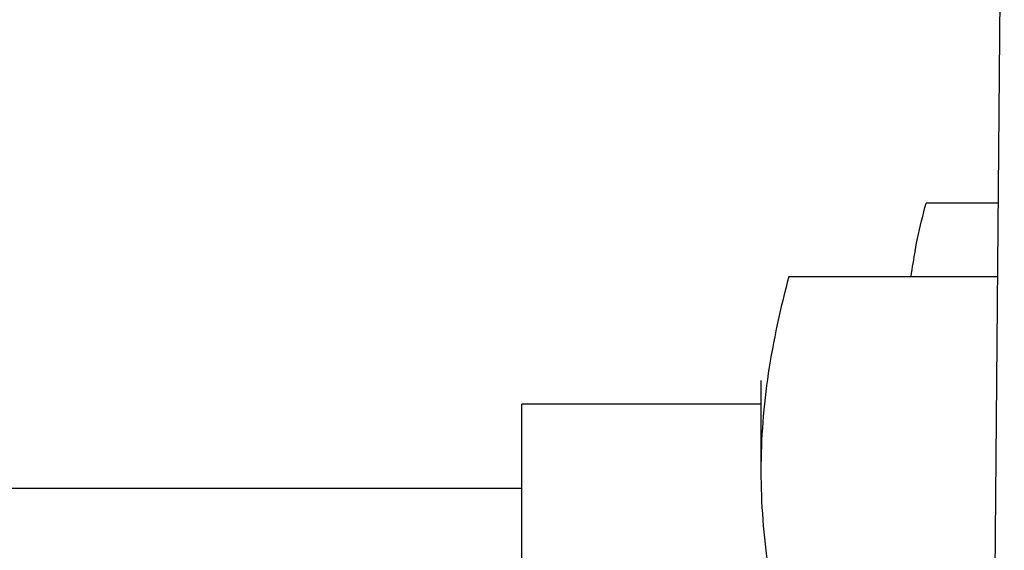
# Model space of a CAD drawing. Header units: inches. Extents: x 0 to 22, y 0 to 17.
# Tile 32 of 37: x 8.733 to 8.985, y 13.792 to 13.927. Entities that reach past the tile are written whole.
import ezdxf

# ---------------------------------------------------------------- set-up
doc = ezdxf.new("R2010")
doc.units = ezdxf.units.IN
doc.header["$LTSCALE"] = 1.21
doc.header["$MEASUREMENT"] = 0
doc.layers.get('0').update_dxf_attribs({"linetype": 'CONTINUOUS'})
doc.layers.add('DIMENSIONS', color=7, linetype='CONTINUOUS')
doc.styles.get("Standard").update_dxf_attribs({"font": 'txt', "width": 0.8})
doc.dimstyles.new('DIMSTYLE_2', dxfattribs={"dimtxt": 0.125, "dimasz": 0.18, "dimexe": 0.18, "dimexo": 0.0625, "dimgap": 0.09, "dimtad": 0, "dimtih": 1, "dimtoh": 1, "dimdec": 3, "dimzin": 4, "dimdsep": 46, "dimtxsty": 'STANDARD', "dimblk": '_FILLED', "dimblk1": '_FILLED', "dimblk2": '_FILLED', "dimcen": 0.09, "dimadec": 0, "dimazin": 0, "dimtp": 0.01, "dimtm": 0.01, "dimtfac": 1, "dimtdec": 3, "dimtofl": 0, "dimtmove": 0, "dimatfit": 3, "dimldrblk": '_FILLED', "dimfxl": 1, "dimtolj": 1, "dimtzin": 4, "dimarcsym": 0})

# ---------------------------------------------------------------- blocks, each defined once
blk = doc.blocks.new('_FILLED')
at = {"color": 0, "linetype": 'BYBLOCK'}
blk.add_solid([(0, 0), (-1, 0.1736111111), (-1, -0.1736111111)], dxfattribs=at)
blk = doc.blocks.new('*D22')
at = {"layer": 'DIMENSIONS', "color": 2, "linetype": 'CONTINUOUS'}
for p, q in [((7.636400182, 14.0692803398), (7.636400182, 14.4292803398)), ((8.942042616, 14.0692803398), (7.511400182, 14.0692803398)), ((8.942042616, 13.2932803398), (7.511400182, 13.2932803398)), ((7.636400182, 13.2932803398), (7.636400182, 12.9332803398))]:
    blk.add_line(p, q, dxfattribs=at)
at = {"layer": 'DIMENSIONS', "color": 2, "linetype": 'CONTINUOUS', "xscale": 0.18, "yscale": 0.18, "zscale": 0.18}
for p, rotation in [((7.636400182, 14.0692803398), 270), ((7.636400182, 13.2932803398), 90)]:
    blk.add_blockref('_FILLED', p, dxfattribs=dict(at, rotation=rotation))
at = {"layer": 'DIMENSIONS', "color": 2, "linetype": 'CONTINUOUS', "insert": (7.636400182, 13.7437803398), "char_height": 0.125, "width": 1.225, "attachment_point": 2, "line_spacing_factor": 0.9}
blk.add_mtext('.776{\\Ftxt.shx;\\W1.000000;\\H0.125000; }[19.71]', dxfattribs=at)

msp = doc.modelspace()

# ---------------------------------------------------------------- linework, layer by layer
at = {"color": 7, "linetype": 'CONTINUOUS'}
for p, q in [((8.981400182, 13.6892803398), (8.9845433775, 14.0494548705)), ((8.9830699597, 13.8806179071), (8.9645816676, 13.8806179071)), ((8.861400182, 13.7880466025), (8.861400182, 13.8292803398)), ((8.922400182, 13.8292803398), (8.861400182, 13.8292803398)), ((8.861400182, 13.8077803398), (8.636400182, 13.8077803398))]:
    msp.add_line(p, q, dxfattribs=at)
at = {"color": 6, "linetype": 'CONTINUOUS'}
for p, q in [((8.9295299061, 13.8618888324), (8.9829065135, 13.8618888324)), ((8.922400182, 13.8352803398), (8.922400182, 13.8122367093))]:
    msp.add_line(p, q, dxfattribs=at)
at = {"color": 7, "linetype": 'CONTINUOUS'}
msp.add_arc((9.1003179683, 13.8418286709), 0.1410836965, 169.089605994, 171.8236632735, dxfattribs=at)
msp.add_open_spline([(8.9617844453, 13.8685320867), (8.9619785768, 13.8695428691), (8.9628001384, 13.8735962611), (8.9637776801, 13.8776173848), (8.9645816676, 13.8806179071)], degree=3, knots=[0, 0, 0, 0, 0.2488755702, 1, 1, 1, 1], dxfattribs=at)
at = {"color": 6, "linetype": 'CONTINUOUS'}
for points, knots in [([(8.9295299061, 13.8618888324), (8.927345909, 13.8537380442), (8.9246391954, 13.8413841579), (8.9227260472, 13.8247187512), (8.922400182, 13.8163902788), (8.922400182, 13.8122367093)], [0, 0, 0, 0, 0.5033879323, 0.7522187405, 1, 1, 1, 1]), ([(8.922400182, 13.8122367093), (8.922400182, 13.8080831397), (8.9227260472, 13.7997546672), (8.9246391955, 13.7830892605), (8.927345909, 13.7707353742), (8.9295299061, 13.7625845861)], [0, 0, 0, 0, 0.2477812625, 0.496612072, 1, 1, 1, 1])]:
    msp.add_open_spline(points, degree=3, knots=knots, dxfattribs=at)

# ---------------------------------------------------------------- dimensions: what is measured, and where the dimension line sits
at = {"layer": 'DIMENSIONS', "color": 2, "linetype": 'CONTINUOUS'}
dim = msp.add_linear_dim(base=(7.636400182, 14.0692803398), p1=(8.942042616, 13.2932803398), p2=(8.942042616, 14.0692803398), angle=90, dimstyle='DIMSTYLE_2', dxfattribs=at)
dim.commit()
dim.dimension.update_dxf_attribs({"geometry": '*D22', "text_midpoint": (7.511400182, 13.6812803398), "dimtype": 160})

doc.saveas('drawing.dxf')
